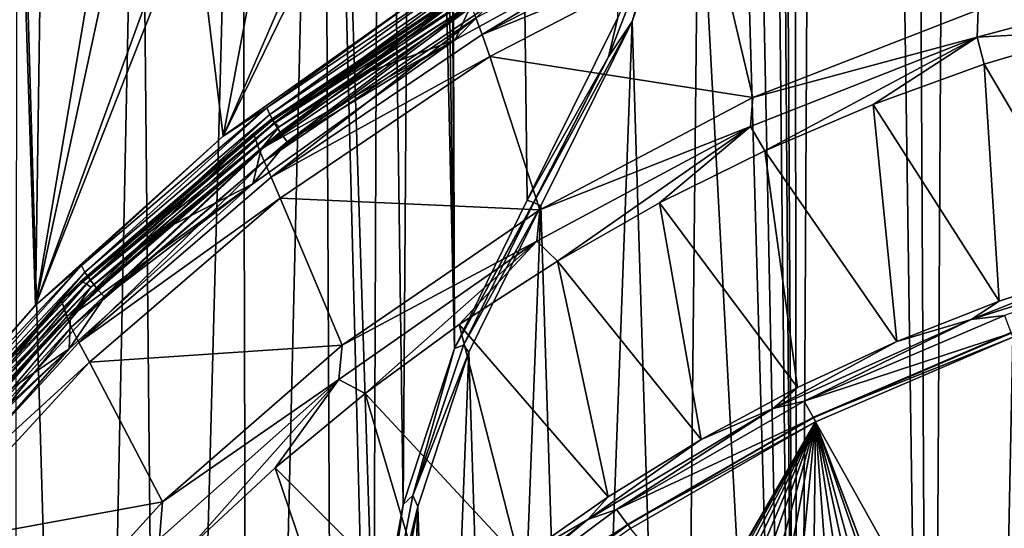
# Model space of a CAD drawing. Header units: metres. Extents: x -24 to 24, y -256 to 25.
# Tile 87 of 256: x -17.63 to -6.97, y -219.35 to -213.84. Entities that reach past the tile are written whole.
import ezdxf

# ---------------------------------------------------------------- set-up
doc = ezdxf.new("R2010")
doc.units = ezdxf.units.M
doc.layers.add('solid_DOMO_KURZ_SW0002', color=7, linetype='CONTINUOUS')

msp = doc.modelspace()

# ---------------------------------------------------------------- linework, layer by layer
at = {"layer": 'solid_DOMO_KURZ_SW0002'}
for points in [[(-12.924563, -217.397385, 172.020676), (-13.213319, -126.827782, 143.460068), (-13.213319, -161.48494, 154.387436)], [(-12.13653, -215.792099, 171.525314), (-11.156354, -213.815109, 170.914444), (-13.213319, -126.827782, 143.460068)], [(-12.924563, -217.397385, 172.020676), (-12.13653, -215.792099, 171.525314), (-13.213319, -126.827782, 143.460068)], [(-6.192926, -233.818314, 177.320801), (-6.354603, -156.995651, 153.097626), (-7.333496, -157.931259, 153.385452)], [(-7.770362, -232.928543, 177.028473), (-7.333496, -157.931259, 153.385452), (-8.163007, -158.990036, 153.712402)], [(-7.770362, -232.928543, 177.028473), (-6.192926, -233.818314, 177.320801), (-7.333496, -157.931259, 153.385452)], [(-7.770362, -232.928543, 177.028473), (-8.163007, -158.990036, 153.712402), (-8.826315, -160.15036, 154.072205)], [(-9.208375, -231.84639, 176.674179), (-8.826315, -160.15036, 154.072205), (-9.309878, -161.388367, 154.45784)], [(-9.208375, -231.84639, 176.674179), (-7.770362, -232.928543, 177.028473), (-8.826315, -160.15036, 154.072205)], [(-9.208375, -231.84639, 176.674179), (-9.309878, -161.388367, 154.45784), (-9.60394, -162.678879, 154.86174)], [(-13.213319, -161.48494, 154.387436), (-13.213253, -196.923172, 165.561066), (-12.924563, -217.397385, 172.020676)], [(-9.208375, -231.84639, 176.674179), (-9.60394, -162.678879, 154.86174), (-9.70253, -163.994537, 155.275543)], [(-9.702616, -185.69545, 162.117813), (-9.208375, -231.84639, 176.674179), (-9.70253, -163.994537, 155.275543)], [(-9.702616, -185.69545, 162.117813), (-9.702699, -207.396347, 168.960083), (-9.208375, -231.84639, 176.674179)], [(-12.924563, -217.397385, 172.020676), (-13.213253, -196.923172, 165.561066), (-13.339986, -199.184708, 166.272278)], [(-13.481127, -219.087784, 172.545639), (-13.339986, -199.184708, 166.272278), (-13.721042, -201.432632, 166.975418)], [(-13.481127, -219.087784, 172.545639), (-12.924563, -217.397385, 172.020676), (-13.339986, -199.184708, 166.272278)], [(-13.796288, -220.832825, 173.091141), (-13.721042, -201.432632, 166.975418), (-14.352081, -203.630035, 167.658585)], [(-13.796288, -220.832825, 173.091141), (-13.481127, -219.087784, 172.545639), (-13.721042, -201.432632, 166.975418)], [(-14.352081, -203.630035, 167.658585), (-15.225835, -205.751877, 168.313492), (-15.147498, -237.439484, 178.305847)], [(-14.352081, -203.630035, 167.658585), (-15.147498, -237.439484, 178.305847), (-14.18988, -238.248352, 178.576233)], [(-13.864442, -222.6017, 173.647842), (-14.352081, -203.630035, 167.658585), (-14.18988, -238.248352, 178.576233)], [(-13.864442, -222.6017, 173.647842), (-13.796288, -220.832825, 173.091141), (-14.352081, -203.630035, 167.658585)], [(-15.225835, -205.751877, 168.313492), (-16.332239, -207.774078, 168.932022), (-16.053606, -236.579102, 178.019135)], [(-15.225835, -205.751877, 168.313492), (-16.053606, -236.579102, 178.019135), (-15.147498, -237.439484, 178.305847)], [(-9.702699, -207.396347, 168.960083), (-9.84866, -209.596298, 169.652191), (-9.208375, -231.84639, 176.674179)], [(-16.332239, -207.774078, 168.932022), (-17.657221, -209.671875, 169.505798), (-16.905218, -235.670044, 177.717178)], [(-16.332239, -207.774078, 168.932022), (-16.905218, -235.670044, 177.717178), (-16.053606, -236.579102, 178.019135)], [(-9.84866, -209.596298, 169.652191), (-10.284086, -211.761688, 170.330215), (-9.208375, -231.84639, 176.674179)], [(-17.657221, -209.671875, 169.505798), (-17.699261, -234.715576, 177.40123), (-16.905218, -235.670044, 177.717178)], [(-13.794678, -211.746277, 141.10817), (-13.190593, -213.510513, 134.392975), (-15.429683, -215.100311, 134.894241)], [(-13.794678, -211.746277, 141.10817), (-15.429683, -215.100311, 134.894241), (-14.014553, -211.831711, 141.347595)], [(-10.284086, -211.761688, 170.330215), (-11.002102, -213.858704, 170.983185), (-10.481343, -230.591034, 176.264893)], [(-10.618159, -212.590576, 170.57518), (-11.002102, -213.858704, 170.983185), (-10.284086, -211.761688, 170.330215)], [(-10.284086, -211.761688, 170.330215), (-10.481343, -230.591034, 176.264893), (-9.208375, -231.84639, 176.674179)], [(-14.014553, -211.831711, 141.347595), (-15.429683, -215.100311, 134.894241), (-14.87501, -212.186172, 142.340424)], [(-15.738155, -212.552811, 143.504868), (-14.87501, -212.186172, 142.340424), (-15.429683, -215.100311, 134.894241)], [(-15.738155, -212.552811, 143.504868), (-15.429683, -215.100311, 134.894241), (-17.460114, -216.927261, 135.470276)], [(-15.738155, -212.552811, 143.504868), (-17.460114, -216.927261, 135.470276), (-15.890026, -212.615738, 143.737198)], [(-16.588703, -212.895828, 144.928909), (-15.890026, -212.615738, 143.737198), (-17.460114, -216.927261, 135.470276)], [(-12.691488, -213.816879, 132.509705), (-10.222235, -212.532257, 132.104675), (-12.623922, -213.999146, 132.192062)], [(-10.222235, -212.532257, 132.104675), (-10.163661, -212.721283, 131.789169), (-12.623922, -213.999146, 132.192062)], [(-11.255804, -214.23909, 171.087448), (-10.618159, -212.590576, 170.57518), (-11.156354, -213.815109, 170.914444)], [(-11.255804, -214.23909, 171.087448), (-11.002102, -213.858704, 170.983185), (-10.618159, -212.590576, 170.57518)], [(-12.623922, -213.999146, 132.192062), (-10.163661, -212.721283, 131.789169), (-10.09918, -212.967941, 131.518311)], [(-12.573542, -213.697067, 133.949783), (-10.547964, -212.754181, 133.634811), (-12.91522, -214.057556, 134.045776)], [(-12.740849, -213.671036, 133.923904), (-12.91522, -214.057556, 134.045776), (-10.547964, -212.754181, 133.634811)], [(-16.790283, -212.972763, 145.314789), (-16.588703, -212.895828, 144.928909), (-17.460114, -216.927261, 135.470276)], [(-17.405058, -213.191483, 146.630493), (-16.790283, -212.972763, 145.314789), (-17.460114, -216.927261, 135.470276)], [(-12.623922, -213.999146, 132.192062), (-10.09918, -212.967941, 131.518311), (-12.540651, -214.236877, 131.918411)], [(-9.693249, -214.679901, 130.063828), (-12.540651, -214.236877, 131.918411), (-10.09918, -212.967941, 131.518311)], [(-7.253819, -213.729385, 129.76413), (-9.693249, -214.679901, 130.063828), (-10.09918, -212.967941, 131.518311)], [(-17.58033, -213.248047, 147.049576), (-17.460114, -216.927261, 135.470276), (-19.254427, -218.96666, 136.113297)], [(-17.791771, -213.311783, 147.585251), (-17.58033, -213.248047, 147.049576), (-19.254427, -218.96666, 136.113297)], [(-17.58033, -213.248047, 147.049576), (-17.405058, -213.191483, 146.630493), (-17.460114, -216.927261, 135.470276)], [(-12.761583, -213.306183, 134.19429), (-14.955333, -214.790695, 134.662354), (-13.190593, -213.510513, 134.392975)], [(-14.923909, -214.864288, 134.559982), (-14.955333, -214.790695, 134.662354), (-12.761583, -213.306183, 134.19429)], [(-12.734769, -213.382904, 134.092896), (-14.923909, -214.864288, 134.559982), (-12.761583, -213.306183, 134.19429)], [(-7.266797, -214.02594, 129.587814), (-7.253819, -213.729385, 129.76413), (-4.709965, -213.342468, 129.37236)], [(-5.963091, -213.95433, 129.336426), (-7.266797, -214.02594, 129.587814), (-4.709965, -213.342468, 129.37236)], [(-14.874308, -214.954498, 134.480713), (-14.923909, -214.864288, 134.559982), (-12.734769, -213.382904, 134.092896)], [(-14.92081, -214.925415, 134.138275), (-12.669132, -213.412109, 133.661133), (-12.815785, -213.509232, 133.610748)], [(-12.650353, -213.419937, 133.73674), (-12.669132, -213.412109, 133.661133), (-14.92081, -214.925415, 134.138275)], [(-12.650353, -213.419937, 133.73674), (-14.92081, -214.925415, 134.138275), (-14.898693, -214.930984, 134.213181)], [(-12.650353, -213.419937, 133.73674), (-14.898693, -214.930984, 134.213181), (-12.621099, -213.448151, 133.803665)], [(-14.898693, -214.930984, 134.213181), (-14.864241, -214.955719, 134.278992), (-12.621099, -213.448151, 133.803665)], [(-12.692443, -213.478027, 134.015182), (-14.874308, -214.954498, 134.480713), (-12.734769, -213.382904, 134.092896)], [(-14.809875, -215.055237, 134.429886), (-14.874308, -214.954498, 134.480713), (-12.692443, -213.478027, 134.015182)], [(-12.621099, -213.448151, 133.803665), (-14.864241, -214.955719, 134.278992), (-12.584241, -213.493988, 133.855331)], [(-12.637463, -213.585175, 133.96637), (-14.809875, -215.055237, 134.429886), (-12.692443, -213.478027, 134.015182)], [(-14.955333, -214.790695, 134.662354), (-15.429683, -215.100311, 134.894241), (-13.190593, -213.510513, 134.392975)], [(-15.100519, -215.071136, 134.10321), (-12.815785, -213.509232, 133.610748), (-15.033496, -215.252441, 133.348389)], [(-14.92081, -214.925415, 134.138275), (-12.815785, -213.509232, 133.610748), (-15.100519, -215.071136, 134.10321)], [(-12.815785, -213.509232, 133.610748), (-12.740479, -213.69693, 132.857941), (-15.033496, -215.252441, 133.348389)], [(-14.864241, -214.955719, 134.278992), (-14.82083, -214.997162, 134.329269), (-12.584241, -213.493988, 133.855331)], [(-12.584241, -213.493988, 133.855331), (-14.82083, -214.997162, 134.329269), (-12.740849, -213.671036, 133.923904)], [(-12.637463, -213.585175, 133.96637), (-14.734966, -215.159698, 134.410934), (-14.809875, -215.055237, 134.429886)], [(-12.637463, -213.585175, 133.96637), (-12.573542, -213.697067, 133.949783), (-14.734966, -215.159698, 134.410934)], [(-14.82083, -214.997162, 134.329269), (-13.902329, -214.422028, 134.16069), (-12.740849, -213.671036, 133.923904)], [(-13.902329, -214.422028, 134.16069), (-12.91522, -214.057556, 134.045776), (-12.740849, -213.671036, 133.923904)], [(-15.033496, -215.252441, 133.348389), (-12.740479, -213.69693, 132.857941), (-14.985922, -215.368561, 132.998917)], [(-12.740479, -213.69693, 132.857941), (-12.691488, -213.816879, 132.509705), (-14.985922, -215.368561, 132.998917)], [(-14.734966, -215.159698, 134.410934), (-12.573542, -213.697067, 133.949783), (-12.91522, -214.057556, 134.045776)], [(-7.266797, -214.02594, 129.587814), (-9.693249, -214.679901, 130.063828), (-7.253819, -213.729385, 129.76413)], [(-14.985922, -215.368561, 132.998917), (-12.691488, -213.816879, 132.509705), (-14.910205, -215.543198, 132.678879)], [(-12.691488, -213.816879, 132.509705), (-12.623922, -213.999146, 132.192062), (-14.910205, -215.543198, 132.678879)], [(-11.255804, -214.23909, 171.087448), (-11.156354, -213.815109, 170.914444), (-12.13653, -215.792099, 171.525314)], [(-12.06447, -215.818436, 171.575226), (-11.990955, -215.853424, 171.599854), (-11.002102, -213.858704, 170.983185)], [(-11.255804, -214.23909, 171.087448), (-12.06447, -215.818436, 171.575226), (-11.002102, -213.858704, 170.983185)], [(-11.002102, -213.858704, 170.983185), (-11.990955, -215.853424, 171.599854), (-11.56653, -229.184677, 175.808578)], [(-11.002102, -213.858704, 170.983185), (-11.56653, -229.184677, 175.808578), (-10.481343, -230.591034, 176.264893)], [(-14.910205, -215.543198, 132.678879), (-12.623922, -213.999146, 132.192062), (-12.540651, -214.236877, 131.918411)], [(-5.963091, -213.95433, 129.336426), (-7.18883, -214.321091, 129.452072), (-7.266797, -214.02594, 129.587814)], [(-5.896229, -216.512787, 128.628128), (-7.18883, -214.321091, 129.452072), (-5.963091, -213.95433, 129.336426)], [(-14.734966, -215.159698, 134.410934), (-12.91522, -214.057556, 134.045776), (-15.107772, -215.614197, 134.536575)], [(-15.01528, -215.237122, 134.417694), (-15.107772, -215.614197, 134.536575), (-12.91522, -214.057556, 134.045776)], [(-15.01528, -215.237122, 134.417694), (-12.91522, -214.057556, 134.045776), (-13.902329, -214.422028, 134.16069)], [(-9.71981, -214.995193, 129.893417), (-9.693249, -214.679901, 130.063828), (-7.266797, -214.02594, 129.587814)], [(-9.564186, -215.256927, 129.747131), (-9.71981, -214.995193, 129.893417), (-7.266797, -214.02594, 129.587814)], [(-8.390812, -214.755844, 129.589142), (-9.564186, -215.256927, 129.747131), (-7.266797, -214.02594, 129.587814)], [(-7.18883, -214.321091, 129.452072), (-8.390812, -214.755844, 129.589142), (-7.266797, -214.02594, 129.587814)], [(-14.910205, -215.543198, 132.678879), (-12.540651, -214.236877, 131.918411), (-14.809471, -215.769806, 132.401733)], [(-11.999048, -215.896561, 130.447449), (-14.809471, -215.769806, 132.401733), (-12.540651, -214.236877, 131.918411)], [(-9.693249, -214.679901, 130.063828), (-11.999048, -215.896561, 130.447449), (-12.540651, -214.236877, 131.918411)], [(-11.255804, -214.23909, 171.087448), (-12.13653, -215.792099, 171.525314), (-12.067208, -215.817276, 171.573853)], [(-11.255804, -214.23909, 171.087448), (-12.067208, -215.817276, 171.573853), (-12.06447, -215.818436, 171.575226)], [(-7.028209, -216.885254, 128.745575), (-8.390812, -214.755844, 129.589142), (-7.18883, -214.321091, 129.452072)], [(-5.896229, -216.512787, 128.628128), (-7.028209, -216.885254, 128.745575), (-7.18883, -214.321091, 129.452072)], [(-14.82083, -214.997162, 134.329269), (-15.01528, -215.237122, 134.417694), (-13.902329, -214.422028, 134.16069)], [(-9.71981, -214.995193, 129.893417), (-11.999048, -215.896561, 130.447449), (-9.693249, -214.679901, 130.063828)], [(-8.134542, -217.322235, 128.883347), (-9.564186, -215.256927, 129.747131), (-8.390812, -214.755844, 129.589142)], [(-7.028209, -216.885254, 128.745575), (-8.134542, -217.322235, 128.883347), (-8.390812, -214.755844, 129.589142)], [(-14.955333, -214.790695, 134.662354), (-16.96101, -216.500122, 135.201324), (-15.429683, -215.100311, 134.894241)], [(-16.925373, -216.570114, 135.097824), (-16.96101, -216.500122, 135.201324), (-14.955333, -214.790695, 134.662354)], [(-14.923909, -214.864288, 134.559982), (-16.925373, -216.570114, 135.097824), (-14.955333, -214.790695, 134.662354)], [(-16.86912, -216.654663, 135.016769), (-16.925373, -216.570114, 135.097824), (-14.923909, -214.864288, 134.559982)], [(-14.874308, -214.954498, 134.480713), (-16.86912, -216.654663, 135.016769), (-14.923909, -214.864288, 134.559982)], [(-16.975731, -216.674927, 134.689896), (-14.92081, -214.925415, 134.138275), (-15.100519, -215.071136, 134.10321)], [(-14.898693, -214.930984, 134.213181), (-14.92081, -214.925415, 134.138275), (-16.975731, -216.674927, 134.689896)], [(-14.898693, -214.930984, 134.213181), (-16.975731, -216.674927, 134.689896), (-16.950569, -216.677917, 134.763977)], [(-14.898693, -214.930984, 134.213181), (-16.950569, -216.677917, 134.763977), (-14.864241, -214.955719, 134.278992)], [(-16.950569, -216.677917, 134.763977), (-16.911371, -216.698593, 134.828522), (-14.864241, -214.955719, 134.278992)], [(-14.864241, -214.955719, 134.278992), (-16.911371, -216.698593, 134.828522), (-14.82083, -214.997162, 134.329269)], [(-16.796047, -216.748032, 134.963623), (-16.86912, -216.654663, 135.016769), (-14.874308, -214.954498, 134.480713)], [(-14.809875, -215.055237, 134.429886), (-16.796047, -216.748032, 134.963623), (-14.874308, -214.954498, 134.480713)], [(-17.178091, -216.87709, 134.672638), (-15.100519, -215.071136, 134.10321), (-17.11985, -217.053238, 133.916168)], [(-16.975731, -216.674927, 134.689896), (-15.100519, -215.071136, 134.10321), (-17.178091, -216.87709, 134.672638)], [(-15.100519, -215.071136, 134.10321), (-15.033496, -215.252441, 133.348389), (-17.11985, -217.053238, 133.916168)], [(-16.911371, -216.698593, 134.828522), (-16.861982, -216.734955, 134.877197), (-14.82083, -214.997162, 134.329269)], [(-14.82083, -214.997162, 134.329269), (-16.861982, -216.734955, 134.877197), (-15.01528, -215.237122, 134.417694)], [(-14.809875, -215.055237, 134.429886), (-16.71109, -216.843933, 134.941986), (-16.796047, -216.748032, 134.963623)], [(-14.809875, -215.055237, 134.429886), (-14.734966, -215.159698, 134.410934), (-16.71109, -216.843933, 134.941986)], [(-12.034151, -216.236481, 130.28476), (-11.999048, -215.896561, 130.447449), (-9.71981, -214.995193, 129.893417)], [(-11.808861, -216.450897, 130.123596), (-12.034151, -216.236481, 130.28476), (-9.71981, -214.995193, 129.893417)], [(-10.704821, -215.822586, 129.925491), (-11.808861, -216.450897, 130.123596), (-9.71981, -214.995193, 129.893417)], [(-9.564186, -215.256927, 129.747131), (-10.704821, -215.822586, 129.925491), (-9.71981, -214.995193, 129.893417)], [(-16.96101, -216.500122, 135.201324), (-17.460114, -216.927261, 135.470276), (-15.429683, -215.100311, 134.894241)], [(-16.71109, -216.843933, 134.941986), (-14.734966, -215.159698, 134.410934), (-15.107772, -215.614197, 134.536575)], [(-17.11985, -217.053238, 133.916168), (-15.033496, -215.252441, 133.348389), (-17.073933, -217.165939, 133.565613)], [(-15.033496, -215.252441, 133.348389), (-14.985922, -215.368561, 132.998917), (-17.073933, -217.165939, 133.565613)], [(-16.861982, -216.734955, 134.877197), (-16.075788, -216.113464, 134.694), (-15.01528, -215.237122, 134.417694)], [(-16.075788, -216.113464, 134.694), (-15.107772, -215.614197, 134.536575), (-15.01528, -215.237122, 134.417694)], [(-9.21119, -217.822128, 129.04097), (-10.704821, -215.822586, 129.925491), (-9.564186, -215.256927, 129.747131)], [(-8.134542, -217.322235, 128.883347), (-9.21119, -217.822128, 129.04097), (-9.564186, -215.256927, 129.747131)], [(-17.073933, -217.165939, 133.565613), (-14.985922, -215.368561, 132.998917), (-16.991003, -217.332138, 133.24292)], [(-14.985922, -215.368561, 132.998917), (-14.910205, -215.543198, 132.678879), (-16.991003, -217.332138, 133.24292)], [(-16.991003, -217.332138, 133.24292), (-14.910205, -215.543198, 132.678879), (-14.809471, -215.769806, 132.401733)], [(-16.71109, -216.843933, 134.941986), (-15.107772, -215.614197, 134.536575), (-17.096043, -217.403122, 135.100616)], [(-17.080183, -217.048019, 134.988663), (-17.096043, -217.403122, 135.100616), (-15.107772, -215.614197, 134.536575)], [(-17.080183, -217.048019, 134.988663), (-15.107772, -215.614197, 134.536575), (-16.075788, -216.113464, 134.694)], [(-16.991003, -217.332138, 133.24292), (-14.809471, -215.769806, 132.401733), (-16.874403, -217.545639, 132.961655)], [(-14.139422, -217.36261, 130.909683), (-16.874403, -217.545639, 132.961655), (-14.809471, -215.769806, 132.401733)], [(-11.999048, -215.896561, 130.447449), (-14.139422, -217.36261, 130.909683), (-14.809471, -215.769806, 132.401733)], [(-12.067208, -215.817276, 171.573853), (-12.13653, -215.792099, 171.525314), (-12.924563, -217.397385, 172.020676)], [(-12.06447, -215.818436, 171.575226), (-12.067208, -215.817276, 171.573853), (-12.924563, -217.397385, 172.020676)], [(-12.826753, -217.363525, 172.0522), (-12.06447, -215.818436, 171.575226), (-12.924563, -217.397385, 172.020676)], [(-12.826753, -217.363525, 172.0522), (-11.990955, -215.853424, 171.599854), (-12.06447, -215.818436, 171.575226)], [(-10.254226, -218.383118, 129.21785), (-11.808861, -216.450897, 130.123596), (-10.704821, -215.822586, 129.925491)], [(-9.21119, -217.822128, 129.04097), (-10.254226, -218.383118, 129.21785), (-10.704821, -215.822586, 129.925491)], [(-12.034151, -216.236481, 130.28476), (-14.139422, -217.36261, 130.909683), (-11.999048, -215.896561, 130.447449)], [(-12.826753, -217.363525, 172.0522), (-12.769443, -217.439529, 172.089554), (-11.990955, -215.853424, 171.599854)], [(-11.990955, -215.853424, 171.599854), (-12.769443, -217.439529, 172.089554), (-12.444386, -227.652512, 175.314117)], [(-11.990955, -215.853424, 171.599854), (-12.444386, -227.652512, 175.314117), (-11.56653, -229.184677, 175.808578)], [(-16.861982, -216.734955, 134.877197), (-17.080183, -217.048019, 134.988663), (-16.075788, -216.113464, 134.694)], [(-14.176803, -217.732071, 130.756302), (-14.139422, -217.36261, 130.909683), (-12.034151, -216.236481, 130.28476)], [(-13.892047, -217.886658, 130.576294), (-14.176803, -217.732071, 130.756302), (-12.034151, -216.236481, 130.28476)], [(-12.872478, -217.139709, 130.340775), (-13.892047, -217.886658, 130.576294), (-12.034151, -216.236481, 130.28476)], [(-11.808861, -216.450897, 130.123596), (-12.872478, -217.139709, 130.340775), (-12.034151, -216.236481, 130.28476)], [(-11.259843, -219.003143, 129.413345), (-12.872478, -217.139709, 130.340775), (-11.808861, -216.450897, 130.123596)], [(-10.254226, -218.383118, 129.21785), (-11.259843, -219.003143, 129.413345), (-11.808861, -216.450897, 130.123596)], [(-7.329468, -217.084854, 128.773483), (-5.896229, -216.512787, 128.628128), (-5.080592, -216.37352, 128.549194)], [(-7.329468, -217.084854, 128.773483), (-5.080592, -216.37352, 128.549194), (-6.971615, -217.039429, 128.747253)], [(-16.96101, -216.500122, 135.201324), (-18.753395, -218.412964, 135.804443), (-17.460114, -216.927261, 135.470276)], [(-18.713991, -218.478943, 135.699677), (-18.753395, -218.412964, 135.804443), (-16.96101, -216.500122, 135.201324)], [(-16.925373, -216.570114, 135.097824), (-18.713991, -218.478943, 135.699677), (-16.96101, -216.500122, 135.201324)], [(-18.651791, -218.557144, 135.616623), (-18.713991, -218.478943, 135.699677), (-16.925373, -216.570114, 135.097824)], [(-16.86912, -216.654663, 135.016769), (-18.651791, -218.557144, 135.616623), (-16.925373, -216.570114, 135.097824)], [(-7.329468, -217.084854, 128.773483), (-7.028209, -216.885254, 128.745575), (-5.896229, -216.512787, 128.628128)], [(-18.806799, -218.637589, 135.308716), (-16.975731, -216.674927, 134.689896), (-17.178091, -216.87709, 134.672638)], [(-16.950569, -216.677917, 134.763977), (-16.975731, -216.674927, 134.689896), (-18.806799, -218.637589, 135.308716)], [(-16.950569, -216.677917, 134.763977), (-18.806799, -218.637589, 135.308716), (-18.778921, -218.637665, 135.381882)], [(-16.950569, -216.677917, 134.763977), (-18.778921, -218.637665, 135.381882), (-16.911371, -216.698593, 134.828522)], [(-18.570997, -218.642288, 135.560867), (-18.651791, -218.557144, 135.616623), (-16.86912, -216.654663, 135.016769)], [(-16.796047, -216.748032, 134.963623), (-18.570997, -218.642288, 135.560867), (-16.86912, -216.654663, 135.016769)], [(-18.778921, -218.637665, 135.381882), (-18.735497, -218.653824, 135.445007), (-16.911371, -216.698593, 134.828522)], [(-16.911371, -216.698593, 134.828522), (-18.735497, -218.653824, 135.445007), (-16.861982, -216.734955, 134.877197)], [(-18.735497, -218.653824, 135.445007), (-18.68078, -218.684464, 135.491867), (-16.861982, -216.734955, 134.877197)], [(-16.861982, -216.734955, 134.877197), (-18.68078, -218.684464, 135.491867), (-17.080183, -217.048019, 134.988663)], [(-16.796047, -216.748032, 134.963623), (-18.477064, -218.728607, 135.536209), (-18.570997, -218.642288, 135.560867)], [(-16.796047, -216.748032, 134.963623), (-16.71109, -216.843933, 134.941986), (-18.477064, -218.728607, 135.536209)], [(-19.02, -218.902344, 135.311188), (-17.178091, -216.87709, 134.672638), (-18.970865, -219.074539, 134.553482)], [(-18.806799, -218.637589, 135.308716), (-17.178091, -216.87709, 134.672638), (-19.02, -218.902344, 135.311188)], [(-17.178091, -216.87709, 134.672638), (-17.11985, -217.053238, 133.916168), (-18.970865, -219.074539, 134.553482)], [(-18.477064, -218.728607, 135.536209), (-16.71109, -216.843933, 134.941986), (-17.096043, -217.403122, 135.100616)], [(-7.329468, -217.084854, 128.773483), (-8.134542, -217.322235, 128.883347), (-7.028209, -216.885254, 128.745575)], [(-18.753395, -218.412964, 135.804443), (-19.254427, -218.96666, 136.113297), (-17.460114, -216.927261, 135.470276)], [(-18.970865, -219.074539, 134.553482), (-17.11985, -217.053238, 133.916168), (-18.926758, -219.184265, 134.20195)], [(-17.11985, -217.053238, 133.916168), (-17.073933, -217.165939, 133.565613), (-18.926758, -219.184265, 134.20195)], [(-18.68078, -218.684464, 135.491867), (-18.024982, -218.037537, 135.300659), (-17.080183, -217.048019, 134.988663)], [(-18.024982, -218.037537, 135.300659), (-17.096043, -217.403122, 135.100616), (-17.080183, -217.048019, 134.988663)], [(-9.472825, -218.047958, 129.077148), (-8.134542, -217.322235, 128.883347), (-7.329468, -217.084854, 128.773483)], [(-9.472825, -218.047958, 129.077148), (-7.329468, -217.084854, 128.773483), (-9.137264, -217.968796, 129.040283)], [(-7.329468, -217.084854, 128.773483), (-6.971615, -217.039429, 128.747253), (-9.137264, -217.968796, 129.040283)], [(-6.896483, -217.231079, 128.80835), (-9.137264, -217.968796, 129.040283), (-6.971615, -217.039429, 128.747253)], [(-18.926758, -219.184265, 134.20195), (-17.073933, -217.165939, 133.565613), (-18.837637, -219.341324, 133.876404)], [(-17.073933, -217.165939, 133.565613), (-16.991003, -217.332138, 133.24292), (-18.837637, -219.341324, 133.876404)], [(-12.22437, -219.679932, 129.62674), (-13.892047, -217.886658, 130.576294), (-12.872478, -217.139709, 130.340775)], [(-11.259843, -219.003143, 129.413345), (-12.22437, -219.679932, 129.62674), (-12.872478, -217.139709, 130.340775)], [(-6.896483, -217.231079, 128.80835), (-9.038381, -218.150375, 129.098206), (-9.137264, -217.968796, 129.040283)], [(-6.896967, -217.223404, 128.833313), (-9.038792, -218.142731, 129.123169), (-9.038381, -218.150375, 129.098206)], [(-6.879449, -217.276123, 128.821838), (-9.038792, -218.142731, 129.123169), (-6.896967, -217.223404, 128.833313)], [(-9.015737, -218.1931, 129.110962), (-9.038792, -218.142731, 129.123169), (-6.879449, -217.276123, 128.821838)], [(-6.896967, -217.223404, 128.833313), (-9.038381, -218.150375, 129.098206), (-6.896483, -217.231079, 128.80835)], [(-9.015737, -218.1931, 129.110962), (-6.879449, -217.276123, 128.821838), (-6.973394, -221.848282, 130.458466)], [(-6.879449, -217.276123, 128.821838), (-5.321038, -221.139038, 130.234833), (-6.973394, -221.848282, 130.458466)], [(-18.906836, -219.078522, 135.628876), (-18.853086, -219.400085, 135.730255), (-17.096043, -217.403122, 135.100616)], [(-18.906836, -219.078522, 135.628876), (-17.096043, -217.403122, 135.100616), (-18.024982, -218.037537, 135.300659)], [(-18.477064, -218.728607, 135.536209), (-17.096043, -217.403122, 135.100616), (-18.853086, -219.400085, 135.730255)], [(-18.837637, -219.341324, 133.876404), (-16.991003, -217.332138, 133.24292), (-16.874403, -217.545639, 132.961655)], [(-14.139422, -217.36261, 130.909683), (-16.084864, -219.057816, 131.444183), (-16.874403, -217.545639, 132.961655)], [(-14.176803, -217.732071, 130.756302), (-16.084864, -219.057816, 131.444183), (-14.139422, -217.36261, 130.909683)], [(-13.373382, -218.98877, 172.5569), (-12.924563, -217.397385, 172.020676), (-13.481127, -219.087784, 172.545639)], [(-13.373382, -218.98877, 172.5569), (-12.826753, -217.363525, 172.0522), (-12.924563, -217.397385, 172.020676)], [(-13.373382, -218.98877, 172.5569), (-12.769443, -217.439529, 172.089554), (-12.826753, -217.363525, 172.0522)], [(-9.472825, -218.047958, 129.077148), (-9.21119, -217.822128, 129.04097), (-8.134542, -217.322235, 128.883347)], [(-13.373382, -218.98877, 172.5569), (-13.319262, -219.109863, 172.608459), (-12.769443, -217.439529, 172.089554)], [(-12.769443, -217.439529, 172.089554), (-13.319262, -219.109863, 172.608459), (-13.099318, -226.021698, 174.790894)], [(-12.769443, -217.439529, 172.089554), (-13.099318, -226.021698, 174.790894), (-12.444386, -227.652512, 175.314117)], [(-18.837637, -219.341324, 133.876404), (-16.874403, -217.545639, 132.961655), (-18.70702, -219.539932, 133.590454)], [(-16.084864, -219.057816, 131.444183), (-18.70702, -219.539932, 133.590454), (-16.874403, -217.545639, 132.961655)], [(-16.117195, -219.460648, 131.3013), (-16.084864, -219.057816, 131.444183), (-14.176803, -217.732071, 130.756302)], [(-15.785231, -219.544556, 131.099014), (-16.117195, -219.460648, 131.3013), (-14.176803, -217.732071, 130.756302)], [(-14.864074, -218.689194, 130.82933), (-15.785231, -219.544556, 131.099014), (-14.176803, -217.732071, 130.756302)], [(-13.892047, -217.886658, 130.576294), (-14.864074, -218.689194, 130.82933), (-14.176803, -217.732071, 130.756302)], [(-9.472825, -218.047958, 129.077148), (-10.254226, -218.383118, 129.21785), (-9.21119, -217.822128, 129.04097)], [(-13.144288, -220.411041, 129.857254), (-14.864074, -218.689194, 130.82933), (-13.892047, -217.886658, 130.576294)], [(-12.22437, -219.679932, 129.62674), (-13.144288, -220.411041, 129.857254), (-13.892047, -217.886658, 130.576294)], [(-11.479808, -219.248947, 129.455811), (-10.254226, -218.383118, 129.21785), (-9.472825, -218.047958, 129.077148)], [(-11.479808, -219.248947, 129.455811), (-9.472825, -218.047958, 129.077148), (-11.169657, -219.14035, 129.409668)], [(-9.472825, -218.047958, 129.077148), (-9.137264, -217.968796, 129.040283), (-11.169657, -219.14035, 129.409668)], [(-9.038381, -218.150375, 129.098206), (-11.169657, -219.14035, 129.409668), (-9.137264, -217.968796, 129.040283)], [(-9.038381, -218.150375, 129.098206), (-11.048445, -219.309189, 129.463577), (-11.169657, -219.14035, 129.409668)], [(-9.038792, -218.142731, 129.123169), (-11.048784, -219.301559, 129.488556), (-11.048445, -219.309189, 129.463577)], [(-9.015737, -218.1931, 129.110962), (-11.048784, -219.301559, 129.488556), (-9.038792, -218.142731, 129.123169)], [(-9.038792, -218.142731, 129.123169), (-11.048445, -219.309189, 129.463577), (-9.038381, -218.150375, 129.098206)], [(-11.02053, -219.348969, 129.475403), (-11.048784, -219.301559, 129.488556), (-9.015737, -218.1931, 129.110962)], [(-10.230165, -220.284988, 129.791901), (-11.02053, -219.348969, 129.475403), (-9.015737, -218.1931, 129.110962)], [(-10.151131, -220.175812, 129.756073), (-10.230165, -220.284988, 129.791901), (-9.015737, -218.1931, 129.110962)], [(-10.058798, -220.076416, 129.723785), (-10.151131, -220.175812, 129.756073), (-9.015737, -218.1931, 129.110962)], [(-9.95452, -219.988281, 129.695465), (-10.058798, -220.076416, 129.723785), (-9.015737, -218.1931, 129.110962)], [(-9.839833, -219.912689, 129.671509), (-9.95452, -219.988281, 129.695465), (-9.015737, -218.1931, 129.110962)], [(-9.716416, -219.850754, 129.652283), (-9.839833, -219.912689, 129.671509), (-9.015737, -218.1931, 129.110962)], [(-9.58606, -219.80336, 129.638062), (-9.716416, -219.850754, 129.652283), (-9.015737, -218.1931, 129.110962)], [(-9.450656, -219.77121, 129.629074), (-9.58606, -219.80336, 129.638062), (-9.015737, -218.1931, 129.110962)], [(-9.31219, -219.754745, 129.625473), (-9.450656, -219.77121, 129.629074), (-9.015737, -218.1931, 129.110962)], [(-9.172696, -219.754227, 129.627396), (-9.31219, -219.754745, 129.625473), (-9.015737, -218.1931, 129.110962)], [(-9.034205, -219.769638, 129.634827), (-9.172696, -219.754227, 129.627396), (-9.015737, -218.1931, 129.110962)], [(-8.898727, -219.800735, 129.647736), (-9.034205, -219.769638, 129.634827), (-9.015737, -218.1931, 129.110962)], [(-8.142799, -220.506821, 129.913376), (-9.015737, -218.1931, 129.110962), (-6.973394, -221.848282, 130.458466)], [(-8.142799, -220.506821, 129.913376), (-8.195143, -220.380035, 129.866272), (-9.015737, -218.1931, 129.110962)], [(-8.334499, -220.165985, 129.786499), (-9.015737, -218.1931, 129.110962), (-8.195143, -220.380035, 129.866272)], [(-8.76825, -219.847061, 129.665985), (-8.898727, -219.800735, 129.647736), (-9.015737, -218.1931, 129.110962)], [(-8.644726, -219.907898, 129.689377), (-8.76825, -219.847061, 129.665985), (-9.015737, -218.1931, 129.110962)], [(-8.529852, -219.982437, 129.717636), (-8.644726, -219.907898, 129.689377), (-9.015737, -218.1931, 129.110962)], [(-8.334499, -220.165985, 129.786499), (-8.529852, -219.982437, 129.717636), (-9.015737, -218.1931, 129.110962)], [(-11.479808, -219.248947, 129.455811), (-11.259843, -219.003143, 129.413345), (-10.254226, -218.383118, 129.21785)], [(-14.016241, -221.193802, 130.10405), (-15.785231, -219.544556, 131.099014), (-14.864074, -218.689194, 130.82933)], [(-13.144288, -220.411041, 129.857254), (-14.016241, -221.193802, 130.10405), (-14.864074, -218.689194, 130.82933)], [(-13.695157, -220.666946, 173.081329), (-13.373382, -218.98877, 172.5569), (-13.481127, -219.087784, 172.545639)], [(-13.695157, -220.666946, 173.081329), (-13.319262, -219.109863, 172.608459), (-13.373382, -218.98877, 172.5569)], [(-11.479808, -219.248947, 129.455811), (-12.22437, -219.679932, 129.62674), (-11.259843, -219.003143, 129.413345)], [(-16.084864, -219.057816, 131.444183), (-17.80855, -220.958801, 132.043564), (-18.70702, -219.539932, 133.590454)], [(-16.117195, -219.460648, 131.3013), (-17.80855, -220.958801, 132.043564), (-16.084864, -219.057816, 131.444183)], [(-13.695157, -220.666946, 173.081329), (-13.481127, -219.087784, 172.545639), (-13.796288, -220.832825, 173.091141)], [(-13.695157, -220.666946, 173.081329), (-13.630537, -220.834244, 173.147629), (-13.319262, -219.109863, 172.608459)], [(-13.319262, -219.109863, 172.608459), (-13.630537, -220.834244, 173.147629), (-13.519587, -224.321396, 174.248749)], [(-13.319262, -219.109863, 172.608459), (-13.519587, -224.321396, 174.248749), (-13.099318, -226.021698, 174.790894)], [(-11.479808, -219.248947, 129.455811), (-11.169657, -219.14035, 129.409668), (-13.039152, -220.537018, 129.850037)], [(-11.048445, -219.309189, 129.463577), (-13.039152, -220.537018, 129.850037), (-11.169657, -219.14035, 129.409668)], [(-13.321521, -220.670532, 129.904037), (-12.22437, -219.679932, 129.62674), (-11.479808, -219.248947, 129.455811)], [(-13.321521, -220.670532, 129.904037), (-11.479808, -219.248947, 129.455811), (-13.039152, -220.537018, 129.850037)], [(-11.048445, -219.309189, 129.463577), (-12.897433, -220.690674, 129.899155), (-13.039152, -220.537018, 129.850037)], [(-11.048784, -219.301559, 129.488556), (-12.897704, -220.683044, 129.924133), (-12.897433, -220.690674, 129.899155)], [(-11.02053, -219.348969, 129.475403), (-12.897704, -220.683044, 129.924133), (-11.048784, -219.301559, 129.488556)], [(-11.048784, -219.301559, 129.488556), (-12.897433, -220.690674, 129.899155), (-11.048445, -219.309189, 129.463577)]]:
    msp.add_3dface(points, dxfattribs=at)

doc.saveas('drawing.dxf')
